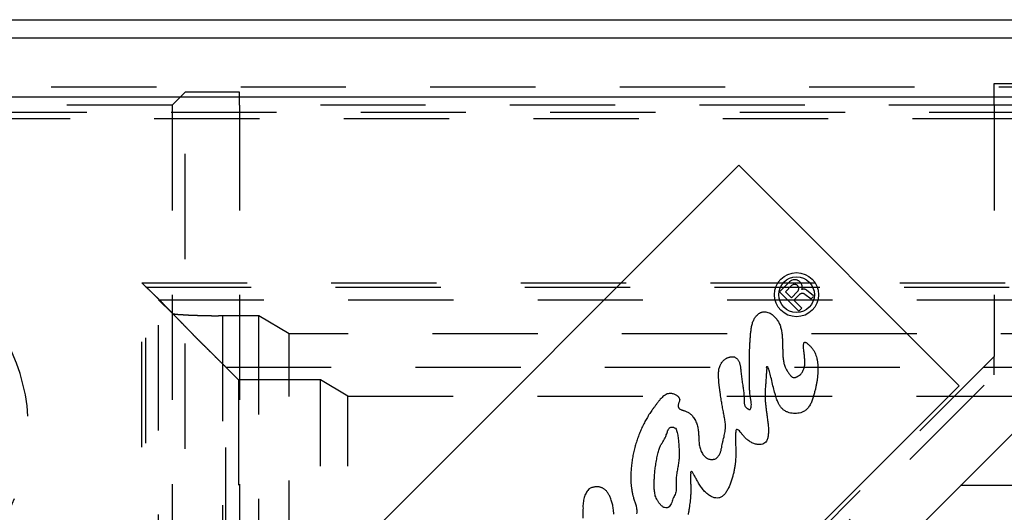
# Model space of a CAD drawing. Extents: x 1 to 20.5, y 0.6 to 13.
# Tile 22 of 27: x 1.671 to 2.84, y 8.049 to 8.634. Entities that reach past the tile are written whole.
import ezdxf

# ---------------------------------------------------------------- set-up
doc = ezdxf.new("R2010")
doc.units = 0
doc.linetypes.add('HIDDEN', pattern=[0.1875, 0.125, -0.0625])
doc.layers.add('ACSRY', color=30, linetype='CONTINUOUS')

msp = doc.modelspace()

# ---------------------------------------------------------------- linework, layer by layer
at = {"layer": 'ACSRY', "color": 30, "linetype": 'CONTINUOUS'}
for p, q in [((1.2832, 8.6338), (9.0336, 8.6338)), ((9.2152, 8.6118), (1.5871, 8.6118)), ((9.2152, 8.5419), (1.5871, 8.5419)), ((1.6764, 7.6125), (2.5249, 8.461)), ((2.5249, 8.461), (2.7865, 8.1994)), ((2.5853, 8.3228), (2.5733, 8.3108)), ((2.5733, 8.3108), (2.5963, 8.2879)), ((2.5802, 8.3108), (2.5876, 8.3182)), ((2.5874, 8.3037), (2.5802, 8.3108)), ((2.5874, 8.3037), (2.5947, 8.3111)), ((2.6137, 8.3062), (2.6052, 8.3129)), ((2.5901, 8.301), (2.5969, 8.3077)), ((2.5998, 8.2913), (2.5901, 8.301)), ((2.6033, 8.3081), (2.6108, 8.3023)), ((2.6108, 8.3023), (2.6137, 8.3053)), ((2.5963, 8.2879), (2.5998, 8.2913)), ((2.7865, 8.1994), (1.938, 7.3509)), ((2.5009, 7.7935), (2.9124, 8.205))]:
    msp.add_line(p, q, dxfattribs=at)
at = {"layer": 'ACSRY', "color": 30, "linetype": 'HIDDEN'}
for p, q in [((2.8282, 8.5324), (2.8282, 8.5582)), ((2.8282, 8.5582), (2.8927, 8.5582)), ((9.0336, 8.5537), (1.2834, 8.5537)), ((1.8678, 8.5479), (1.8524, 8.5324)), ((1.8678, 0.9246), (1.8678, 8.5479)), ((1.9324, 8.5479), (1.8678, 8.5479)), ((1.9324, 8.5324), (1.9324, 8.5479)), ((9.4011, 8.5238), (1.4011, 8.5238)), ((1.8524, 8.5324), (1.5876, 8.5324)), ((1.8524, 8.5324), (1.8524, 0.9401)), ((1.9324, 8.5324), (1.9324, 7.3382)), ((2.8282, 8.5324), (1.9324, 8.5324)), ((2.8282, 8.5324), (2.8282, 8.234)), ((2.9082, 8.5324), (2.8282, 8.5324)), ((9.3811, 8.5163), (1.4211, 8.5163)), ((1.8162, 1.1513), (1.8162, 8.3213)), ((1.8162, 8.3213), (8.9861, 8.3213)), ((1.8211, 1.1563), (1.8211, 8.3163)), ((1.8211, 8.3163), (8.9811, 8.3163)), ((1.8362, 1.1713), (1.8362, 8.3012)), ((1.8362, 8.3012), (8.9661, 8.3012)), ((1.8521, 8.2853), (1.8362, 8.3012)), ((1.9552, 8.2824), (1.912, 8.2824)), ((1.912, 8.2824), (1.912, 1.1902)), ((1.9911, 8.2609), (1.9552, 8.2824)), ((1.9552, 1.1902), (1.9552, 8.2824)), ((1.9911, 1.2117), (1.9911, 8.2609)), ((8.8112, 8.2609), (1.9911, 8.2609)), ((2.8282, 8.234), (1.9324, 7.3382)), ((2.8282, 8.2121), (2.8282, 8.234)), ((1.916, 8.2214), (1.931, 8.2064)), ((1.916, 1.2511), (1.916, 8.2214)), ((1.916, 8.2214), (8.8863, 8.2214)), ((1.931, 8.2064), (1.931, 1.2661)), ((2.0285, 8.2064), (1.931, 8.2064)), ((1.9324, 7.3163), (2.8282, 8.2121)), ((2.0285, 7.2038), (2.0285, 8.2064)), ((2.0609, 8.1871), (2.0285, 8.2064)), ((2.0609, 7.2038), (2.0609, 8.1871)), ((2.0609, 8.1871), (2.8944, 8.1871)), ((5.3701, 8.0808), (2.7882, 8.0808))]:
    msp.add_line(p, q, dxfattribs=at)
at = {"layer": 'ACSRY', "color": 30, "linetype": 'CONTINUOUS'}
for points in [[(2.5998, 8.3135), (2.6001, 8.3146, 0.033845), (2.6002, 8.3157, 0.032663), (2.6002, 8.3169, 0.031256), (2.6, 8.3181, 0.033232), (2.5997, 8.3192, 0.034111), (2.5992, 8.3204, 0.033793), (2.5986, 8.3214, 0.033225), (2.5978, 8.3223, 0.032533), (2.597, 8.3231, 0.032336), (2.5961, 8.3237, 0.029232), (2.5951, 8.3243, 0.031539), (2.5941, 8.3247, 0.038397), (2.5929, 8.325, 0.030111), (2.5918, 8.3251, 0.014734), (2.5907, 8.3252, 0.041569), (2.5894, 8.3249, 0.071137), (2.5875, 8.3241, 0.03722), (2.5853, 8.3228, 0.019367)], [(2.5947, 8.3111), (2.5952, 8.3116, 0.041372), (2.5956, 8.3123, 0.039238), (2.5959, 8.313, 0.03685), (2.5961, 8.3138, 0.040324), (2.5962, 8.3146, 0.041733), (2.5961, 8.3155, 0.0413), (2.5959, 8.3163, 0.040313), (2.5956, 8.317, 0.038678), (2.5952, 8.3176, 0.0388), (2.5947, 8.3182, 0.034546), (2.5942, 8.3187, 0.036933), (2.5935, 8.3191, 0.045418), (2.5928, 8.3194, 0.036108), (2.592, 8.3196, 0.019932), (2.5912, 8.3197, 0.04957), (2.5903, 8.3196, 0.084268), (2.5891, 8.3191, 0.045524), (2.5876, 8.3182, 0.023461)], [(2.6052, 8.3129), (2.6048, 8.3131, 0.023476), (2.6044, 8.3134, 0.021061), (2.604, 8.3136, 0.022319), (2.6035, 8.3137, 0.027281), (2.603, 8.3139, 0.021779), (2.6026, 8.3139, 0.00937), (2.6022, 8.314, 0.02905), (2.6016, 8.314, 0.049725), (2.6008, 8.3138, 0.025428), (2.5998, 8.3135, 0.013502)], [(2.5969, 8.3077), (2.5973, 8.3081, -0.031755), (2.5978, 8.3084, -0.02799), (2.5983, 8.3087, -0.028909), (2.5988, 8.3089, -0.035953), (2.5994, 8.3091, -0.029682), (2.6, 8.3092, -0.014555), (2.6006, 8.3092, -0.038217), (2.6013, 8.3091, -0.06479), (2.6022, 8.3087, -0.034311), (2.6033, 8.3081, -0.01825)], [(2.4548, 8.1834), (2.4547, 8.1822, -0.029444), (2.4544, 8.1809, -0.042369), (2.4539, 8.1796, -0.02351), (2.4534, 8.1783, 0.022893), (2.453, 8.1768, 0.031237), (2.4529, 8.1756, 0.027673), (2.4529, 8.1749, 0.067469), (2.453, 8.1745, 0.047904), (2.4532, 8.1739, -0.001665), (2.4535, 8.1734, 0.004227), (2.4537, 8.1729, 0.046079), (2.4541, 8.1724, 0.061215), (2.4549, 8.1717, 0.031472), (2.456, 8.171, 0.039557), (2.4572, 8.1706, 0.040823), (2.4584, 8.1702, 0.0161), (2.4596, 8.1699, -0.00378), (2.461, 8.1695, -0.01787), (2.4626, 8.1689, -0.01898), (2.4643, 8.1681, -0.024446), (2.4658, 8.1671, -0.026121), (2.4672, 8.1661, -0.017057), (2.4684, 8.165, -0.02203), (2.4698, 8.1635, -0.027769), (2.4713, 8.1615, -0.019876), (2.4729, 8.1591, -0.022596), (2.4741, 8.1566, -0.026446), (2.4751, 8.1541, -0.021611), (2.4759, 8.1515, -0.017724), (2.4765, 8.1488, -0.017358), (2.4769, 8.1463, -0.016322), (2.4771, 8.1438, -0.01088), (2.4773, 8.1412, -0.006259), (2.4774, 8.1386, -0.00248), (2.4775, 8.1361, 0.001705), (2.4777, 8.1335, 0.007028), (2.4779, 8.1307, 0.010323), (2.4783, 8.1279, 0.014537), (2.4789, 8.1252, 0.021626), (2.4798, 8.1226, 0.03055), (2.4811, 8.12, 0.029025), (2.4824, 8.1178, 0.027349), (2.4838, 8.1161, 0.0354), (2.4852, 8.1148, 0.029237), (2.4868, 8.1136, 0.02806), (2.4885, 8.1127, 0.045469), (2.4905, 8.112, 0.040842), (2.4921, 8.1117, 0.026159), (2.4932, 8.1117, 0.04224), (2.494, 8.1118, 0.040565), (2.4949, 8.112, 0.003823), (2.4958, 8.1121, -0.018699), (2.4966, 8.1123, 0.052668), (2.4979, 8.113, 0.085473), (2.4999, 8.1149, 0.038928), (2.502, 8.1177, 0.053645), (2.5033, 8.1208, 0.056755), (2.5042, 8.1243, 0.021116), (2.505, 8.1279, 0.002932), (2.5057, 8.1315, -0.003616), (2.5065, 8.1351, -0.004559), (2.5074, 8.1385, 0.000341), (2.5081, 8.1419, 0.006402), (2.5087, 8.1451, 0.014875), (2.5091, 8.1484, 0.018119), (2.5092, 8.1515, 0.019892), (2.5091, 8.1543, 0.021613), (2.5087, 8.157, 0.013795), (2.5083, 8.1598, 0.007292), (2.5077, 8.1626, 0.004726), (2.5072, 8.1654, 0.001867), (2.5066, 8.1683, -0.00239), (2.506, 8.1714, -0.003407), (2.5055, 8.1745, -0.002633), (2.5049, 8.1777, -0.002084), (2.5044, 8.1808, -0.001215), (2.504, 8.1839, -0.00071), (2.5034, 8.1873, -0.000388), (2.5029, 8.1911, -0.000975), (2.5023, 8.1951, -0.002653), (2.5018, 8.199, -0.004825), (2.5014, 8.2029, -0.007319), (2.5011, 8.2069, -0.007034), (2.5009, 8.2104, -0.006703), (2.5009, 8.213, -0.011787), (2.501, 8.2153, -0.01444), (2.5012, 8.2176, -0.015159), (2.5017, 8.22, -0.024829), (2.5023, 8.2223, -0.02639), (2.5031, 8.2242, -0.021809), (2.5039, 8.2256, -0.027154), (2.5046, 8.2268, -0.022587), (2.5056, 8.228, -0.016755), (2.5066, 8.2292, -0.023366), (2.5077, 8.2302, -0.024438), (2.5088, 8.231, -0.020098), (2.5098, 8.2316, -0.021936), (2.5107, 8.2321, -0.018294), (2.5117, 8.2325, -0.013904), (2.5128, 8.2329, -0.015498), (2.5139, 8.2333, -0.014092), (2.5149, 8.2335, -0.010351), (2.5157, 8.2337, -0.0133), (2.5164, 8.2338, -0.017752), (2.5172, 8.2338, -0.016594), (2.518, 8.2338, -0.016837), (2.5188, 8.2338, -0.034341), (2.5197, 8.2335, -0.050249), (2.5208, 8.233, -0.036747), (2.522, 8.2322, -0.037802), (2.523, 8.2312, -0.039558), (2.5238, 8.2302, -0.028077), (2.5246, 8.229, -0.024934), (2.5253, 8.2276, -0.028065), (2.5259, 8.2261, -0.024161), (2.5263, 8.2245, -0.020233), (2.5267, 8.2229, -0.017588), (2.5269, 8.2213, -0.010435), (2.5271, 8.2196, -0.004223), (2.5273, 8.2173, 0.000952), (2.5277, 8.2143, 0.001606), (2.5281, 8.211, 0.001532), (2.5285, 8.2078, 0.001748), (2.5289, 8.2046, 0.001486), (2.5294, 8.2015, 0.000974), (2.5298, 8.1985, 0.000291), (2.5302, 8.1956, -0.001117), (2.5306, 8.1928, -0.003595), (2.5309, 8.1899, -0.005935), (2.5311, 8.187, -0.009375), (2.5313, 8.1843, -0.008766), (2.5313, 8.1819, -0.004655), (2.5313, 8.1802, 0.001777), (2.5314, 8.1789, 0.017785), (2.5316, 8.1775, 0.025889), (2.532, 8.176, 0.042858), (2.5326, 8.1748, 0.047594), (2.5333, 8.1738, 0.03633), (2.5341, 8.173, 0.036729), (2.5348, 8.1725, 0.030105), (2.5355, 8.172, 0.020514), (2.5364, 8.1715, 0.009573), (2.5373, 8.1711, 0.065198), (2.5384, 8.1713, 0.230829), (2.5393, 8.1728, 0.129936), (2.5398, 8.1753, 0.075594), (2.5397, 8.1786, 0.040194), (2.5392, 8.1824, 0.010798), (2.5387, 8.1863, -0.000329), (2.5382, 8.1899, -0.005919), (2.5379, 8.1931, -0.009451), (2.5377, 8.1959, -0.00832), (2.5376, 8.1985, -0.007065), (2.5376, 8.2011, -0.004678), (2.5376, 8.2038, -0.001512), (2.5376, 8.2072, 0.001441), (2.5376, 8.2115, 0.001231), (2.5376, 8.2164, 0.000322), (2.5376, 8.2213, -0.000376), (2.5376, 8.2261, -0.001327), (2.5376, 8.2309, -0.001908), (2.5377, 8.2354, -0.00241), (2.5378, 8.2397, -0.00291), (2.5379, 8.2439, -0.002921), (2.5381, 8.2481, -0.002528), (2.5384, 8.2524, -0.001921), (2.5387, 8.2568, -0.002778), (2.539, 8.2614, -0.005123), (2.5396, 8.2662, -0.01113), (2.5404, 8.2709, -0.023229), (2.5418, 8.2755, -0.033), (2.5437, 8.2795, -0.048156), (2.5461, 8.2825, -0.050315), (2.5482, 8.2845, -0.029407), (2.5495, 8.2854, -0.038057), (2.5503, 8.2858, -0.031273), (2.5514, 8.2863, -0.004338), (2.5526, 8.2868, -0.020708), (2.5541, 8.2871, -0.043138), (2.5559, 8.2872, -0.057606), (2.5583, 8.2868, -0.042115), (2.5609, 8.2859, -0.041444), (2.5633, 8.2846, -0.041297), (2.5654, 8.2829, -0.029034), (2.5674, 8.2811, -0.022748), (2.5692, 8.2792, -0.021599), (2.5706, 8.2773, -0.022355), (2.5719, 8.2753, -0.020669), (2.5729, 8.2733, -0.019183), (2.5739, 8.2711, -0.018884), (2.5746, 8.2689, -0.018349), (2.5753, 8.2665, -0.017316), (2.5758, 8.264, -0.01461), (2.5761, 8.2613, -0.011864), (2.5764, 8.2587, -0.009486), (2.5766, 8.2561, -0.005989), (2.5767, 8.2535, -0.003613), (2.5768, 8.251, -0.001695), (2.5769, 8.2485, -0.000697), (2.577, 8.2461, -0.000358), (2.577, 8.2437, -0.000083), (2.5771, 8.2412, 0.000165), (2.5772, 8.2387, 0.001068), (2.5773, 8.2362, 0.002778), (2.5774, 8.2336, 0.005344), (2.5777, 8.231, 0.009671), (2.578, 8.2284, 0.013365), (2.5785, 8.2259, 0.01822), (2.5792, 8.2236, 0.020536), (2.5799, 8.2215, 0.019175), (2.5808, 8.2197, 0.019869), (2.5817, 8.218, 0.016396), (2.5828, 8.2162, 0.010981), (2.584, 8.2145, 0.008688), (2.5851, 8.2131, 0.007857), (2.5859, 8.2119, 0.006249), (2.5866, 8.2111, 0.011607), (2.5872, 8.2105, 0.020992), (2.5878, 8.21, 0.023548), (2.5885, 8.2095, 0.03661), (2.5893, 8.2092, 0.054279), (2.5902, 8.209, 0.063931), (2.5912, 8.209, 0.043996), (2.5921, 8.2092, 0.027045), (2.593, 8.2095, 0.035208), (2.5941, 8.21, 0.019283), (2.596, 8.211, 0.029908), (2.5982, 8.2128, 0.056399), (2.6005, 8.2158, 0.053735), (2.6023, 8.2195, 0.05893), (2.6032, 8.2238, 0.053679), (2.6033, 8.2285, 0.031102), (2.603, 8.2334, 0.017061), (2.6025, 8.2379, 0.007353), (2.6021, 8.2419, -0.001216), (2.6018, 8.2453, -0.015387), (2.6018, 8.2482, -0.033032), (2.6022, 8.2502, -0.092212), (2.6032, 8.2509, -0.25434), (2.6043, 8.2507, -0.122942), (2.6055, 8.2501, -0.055313), (2.6067, 8.2492, -0.026082), (2.608, 8.248, -0.012691), (2.6093, 8.2468, -0.011319), (2.6105, 8.2455, -0.011903), (2.6116, 8.2443, -0.011712), (2.6125, 8.2431, -0.011149), (2.6133, 8.242, -0.009901), (2.614, 8.241, -0.014985), (2.6147, 8.2397, -0.015474), (2.6156, 8.2379, -0.017739), (2.6166, 8.2354, -0.025366), (2.6175, 8.232, -0.020518), (2.6183, 8.2283, -0.018423), (2.6187, 8.2247, -0.018708), (2.6189, 8.221, -0.014184), (2.6189, 8.2172, -0.011631), (2.6187, 8.2133, -0.011907), (2.6184, 8.2093, -0.01125), (2.6178, 8.2054, -0.009862), (2.6171, 8.2015, -0.008561), (2.6163, 8.1974, -0.005654), (2.6153, 8.1931, -0.00571), (2.6141, 8.1884, -0.009086), (2.6126, 8.1835, -0.015603), (2.6107, 8.1788, -0.028934), (2.6082, 8.1745, -0.039632), (2.6053, 8.1711, -0.05377), (2.6019, 8.1687, -0.062636), (2.5985, 8.1673, -0.049618), (2.595, 8.1666, -0.041911), (2.5916, 8.1664, -0.033762), (2.5882, 8.1666, -0.030237), (2.5848, 8.1673, -0.034037), (2.5816, 8.1685, -0.041028), (2.5785, 8.1703, -0.052597), (2.5758, 8.1728, -0.050079), (2.5736, 8.1758, -0.039028), (2.5717, 8.1793, -0.034996), (2.5699, 8.1838, -0.024129), (2.568, 8.1899, -0.012815), (2.566, 8.1972, -0.008335), (2.5641, 8.2054, -0.003368), (2.5622, 8.2132, 0.00413), (2.5606, 8.219, 0.014323), (2.5593, 8.222, 0.060423), (2.5586, 8.2218, 0.903504), (2.5582, 8.22, 0.051636), (2.558, 8.2178, 0.012665), (2.5578, 8.2155, 0.00591), (2.5576, 8.2129, 0.001497), (2.5574, 8.21, -0.000702), (2.5572, 8.2069, -0.001669), (2.557, 8.2037, -0.002192), (2.5568, 8.2006, -0.001613), (2.5565, 8.1976, 0.000404), (2.5563, 8.1948, 0.004211), (2.5561, 8.1918, 0.008341), (2.5561, 8.1882, 0.008816), (2.5562, 8.1841, 0.010436), (2.5565, 8.1796, 0.009403), (2.557, 8.1747, 0.007037), (2.5576, 8.1698, 0.00498), (2.5582, 8.1653, 0.002837), (2.5588, 8.1614, 0.001422), (2.5592, 8.1582, -0.001077), (2.5596, 8.1554, -0.00471), (2.5599, 8.1526, -0.008532), (2.5601, 8.1497, -0.00903), (2.5602, 8.1469, -0.010315), (2.5602, 8.1442, -0.013422), (2.56, 8.1418, -0.016118), (2.5597, 8.1395, -0.016818), (2.5593, 8.1373, -0.016348), (2.5587, 8.1354, -0.034285), (2.5577, 8.1335, -0.059315), (2.5559, 8.1316, -0.064276), (2.5534, 8.1301, -0.086605), (2.5499, 8.1295, -0.077207), (2.5459, 8.1298, -0.061403), (2.5416, 8.1312, -0.049657), (2.5376, 8.1334, -0.043945), (2.5341, 8.1361, -0.039307), (2.5312, 8.1391, -0.023818), (2.5287, 8.142, -0.011561), (2.5265, 8.1446, 0.003953), (2.5247, 8.1466, 0.025502), (2.5232, 8.1476, 0.09682), (2.5223, 8.1474, 0.315029), (2.5216, 8.1462, 0.12094), (2.5213, 8.1441, 0.038727), (2.5211, 8.1416, 0.017394), (2.521, 8.1388, 0.009989), (2.5211, 8.1356, 0.005178), (2.5211, 8.1322, 0.002193), (2.5212, 8.1285, 0.000487), (2.5213, 8.1251, -0.00067), (2.5214, 8.1219, -0.001956), (2.5215, 8.1189, -0.004708), (2.5214, 8.1159, -0.007494), (2.5212, 8.1124, -0.008178), (2.5209, 8.1084, -0.010344), (2.5204, 8.1042, -0.011111), (2.5196, 8.0998, -0.011323), (2.5186, 8.0953, -0.011049), (2.5174, 8.0907, -0.010306), (2.516, 8.0861, -0.011206), (2.5143, 8.0815, -0.014511), (2.5123, 8.0772, -0.019577), (2.5101, 8.0732, -0.029103), (2.5075, 8.0699, -0.043628), (2.5046, 8.0675, -0.06818), (2.5013, 8.0662, -0.084813), (2.4978, 8.0661, -0.079614), (2.494, 8.0671, -0.064565), (2.4901, 8.0691, -0.049581), (2.4862, 8.0721, -0.038588), (2.4826, 8.0759, -0.033992), (2.4794, 8.0802, -0.027803), (2.4766, 8.0847, -0.016889), (2.4742, 8.0891, -0.008899), (2.4721, 8.093, 0.000827), (2.4704, 8.096, 0.017007), (2.4692, 8.0975, 0.091679), (2.4683, 8.0973, 0.525862), (2.4679, 8.0954, 0.089642), (2.4677, 8.0921, 0.023158), (2.4677, 8.088, 0.008423), (2.4678, 8.0833, 0.002381), (2.4679, 8.0785, -0.002848), (2.4679, 8.0738, -0.005951), (2.4678, 8.0694, -0.008355), (2.4675, 8.0654, -0.010199), (2.4671, 8.0616, -0.008768), (2.4666, 8.0578, -0.006061), (2.4661, 8.0541, -0.002779), (2.4655, 8.0503, -0.003067), (2.4648, 8.0466, -0.007039)], [(2.4548, 8.1834), (2.4546, 8.1842, 0.043575), (2.4542, 8.185, 0.050119), (2.4536, 8.1858, 0.036042), (2.453, 8.1865, 0.018304), (2.4523, 8.1871, 0.027365), (2.4514, 8.1878, 0.030786), (2.4499, 8.1886, 0.021384), (2.4481, 8.1894, 0.033088), (2.4463, 8.1899, 0.038352), (2.4447, 8.1901, 0.02011), (2.4432, 8.1902, 0.038014), (2.4413, 8.1899, 0.060781), (2.4388, 8.189, 0.03883), (2.4361, 8.1874, 0.042244), (2.4338, 8.1854, 0.042656), (2.4317, 8.1832, 0.021876), (2.4297, 8.1807, 0.009819), (2.4277, 8.1781, 0.003969), (2.4257, 8.1754, 0.002101), (2.4237, 8.1727, 0.003521), (2.4217, 8.17, 0.003289), (2.42, 8.1674, 0.001511), (2.4183, 8.165, 0.007565), (2.4164, 8.1618, 0.012244), (2.4136, 8.1568, 0.008217), (2.4106, 8.151, 0.010961), (2.4081, 8.1453, 0.013712), (2.4059, 8.1396, 0.010746), (2.4038, 8.1338, 0.009518), (2.402, 8.1278, 0.010688), (2.4004, 8.1214, 0.010476), (2.399, 8.1149, 0.010316), (2.398, 8.1085, 0.012043), (2.3973, 8.102, 0.014012), (2.3969, 8.0953, 0.011263), (2.3968, 8.0894, 0.00867), (2.3969, 8.0852, 0.012875), (2.3971, 8.0818, 0.010882), (2.3975, 8.0782, 0.007963), (2.3981, 8.0744, 0.013937), (2.3989, 8.0705, 0.013814), (2.3998, 8.0672, 0.010238), (2.4005, 8.0647, 0.010017), (2.4013, 8.0625, 0.000876), (2.402, 8.0603, -0.004714), (2.4027, 8.058, -0.0061), (2.4032, 8.0558, -0.015682), (2.4036, 8.0534, -0.027388), (2.4038, 8.0505, -0.023083), (2.4037, 8.0473, -0.021519)], [(2.4505, 8.1479), (2.4514, 8.1451, -0.015877), (2.4522, 8.1422, -0.017385), (2.4527, 8.1393, -0.015822), (2.4531, 8.1364, -0.011047), (2.4534, 8.1334, -0.007277), (2.4536, 8.1304, -0.003529), (2.4538, 8.1275, -0.001862), (2.454, 8.1245, -0.001823), (2.4541, 8.1215, -0.003418), (2.4542, 8.1186, -0.007069), (2.4542, 8.1157, -0.009794), (2.454, 8.1127, -0.012226), (2.4537, 8.1098, -0.011614), (2.4533, 8.1069, -0.007915), (2.4528, 8.104, -0.0047), (2.4523, 8.101, -0.001149), (2.4518, 8.0981, 0.001808), (2.4513, 8.0952, 0.004956), (2.4509, 8.0923, 0.008215), (2.4506, 8.0893, 0.012351), (2.4505, 8.0864, 0.013697), (2.4505, 8.0834, 0.012693), (2.4506, 8.0804, 0.003399), (2.4507, 8.0775, -0.016754), (2.4505, 8.0746, -0.032588), (2.4498, 8.0718, -0.04628), (2.4487, 8.0691, -0.031026), (2.4474, 8.0665, 0.011671), (2.4463, 8.0636, 0.019034), (2.4453, 8.0607, -0.004735), (2.444, 8.0579, -0.035026), (2.4423, 8.0557, -0.094428), (2.4398, 8.0545, -0.125537), (2.4369, 8.0547, -0.130676), (2.434, 8.0564, -0.088993), (2.4313, 8.059, -0.040432), (2.4292, 8.0619, -0.028935), (2.4275, 8.0647, -0.029867), (2.4263, 8.0673, -0.032033), (2.4255, 8.07, -0.028875), (2.4251, 8.0726, -0.023138), (2.4248, 8.0752, -0.01492), (2.4246, 8.0779, -0.009475), (2.4245, 8.0807, -0.00606), (2.4245, 8.0835, -0.004878), (2.4246, 8.0864, -0.005607), (2.4247, 8.0893, -0.005764), (2.4248, 8.0923, -0.005538), (2.4251, 8.0955, -0.005415), (2.4254, 8.0987, -0.005428), (2.4258, 8.102, -0.005232), (2.4263, 8.1053, -0.005042), (2.4269, 8.1087, -0.004944), (2.4275, 8.1121, -0.00507), (2.4282, 8.1154, -0.005501), (2.4289, 8.1185, -0.006302), (2.4297, 8.1214, -0.007585), (2.4305, 8.124, -0.009787), (2.4313, 8.1263, -0.013506), (2.4321, 8.1283, -0.019391), (2.433, 8.1298, -0.020893), (2.4338, 8.1313, -0.005296), (2.4348, 8.1329, 0.002491), (2.436, 8.1349, 0.001803), (2.4374, 8.1374, 0.016754), (2.4389, 8.141, 0.031882), (2.4405, 8.1457, -0.006597), (2.4428, 8.1495, -0.116011), (2.4461, 8.1501, -0.250179), (2.4505, 8.1479, -0.08836)], [(2.3767, 8.0468, 0.006936), (2.3764, 8.0503, 0.008003), (2.376, 8.0535, 0.008748), (2.3755, 8.0562, 0.012026), (2.375, 8.0586, 0.011454), (2.3744, 8.0611, 0.010732), (2.3736, 8.0637, 0.014443), (2.3726, 8.0661, 0.014262), (2.3717, 8.0683, 0.012172), (2.3708, 8.07, 0.01602), (2.3699, 8.0715, 0.016974), (2.3688, 8.073, 0.016962), (2.3677, 8.0744, 0.024641), (2.3664, 8.0757, 0.025956), (2.3652, 8.0767, 0.022665), (2.364, 8.0774, 0.026851), (2.3629, 8.078, 0.023709), (2.3617, 8.0785, 0.017984), (2.3605, 8.0789, 0.019305), (2.3592, 8.0792, 0.024784), (2.3577, 8.0794, 0.026591), (2.3559, 8.0794, 0.023692), (2.3541, 8.0793, 0.03169), (2.3524, 8.0789, 0.028345), (2.3506, 8.0784, -0.001501), (2.3487, 8.0778, 0.052423), (2.3465, 8.076, 0.098699), (2.3437, 8.072, 0.0529), (2.3413, 8.0665, 0.055421), (2.3403, 8.0604, 0.050021), (2.34, 8.0541, 0.016489), (2.3399, 8.0479, -0.00001), (2.3398, 8.0421, -0.007208)]]:
    msp.add_lwpolyline(points, format="xyb", dxfattribs=at)
at = {"layer": 'ACSRY', "color": 30, "linetype": 'HIDDEN'}
for points in [[(1.8162, 8.3213), (1.821, 8.3168, -0.002947), (1.8258, 8.3122, -0.003194), (1.8306, 8.3076, -0.002983), (1.8353, 8.303, -0.002266), (1.8399, 8.2984, -0.001727), (1.8444, 8.2937, -0.001218), (1.849, 8.2891, -0.000831), (1.8534, 8.2845, -0.00046), (1.8578, 8.2799, -0.000209), (1.8622, 8.2754, -0.000012), (1.8665, 8.271, 0.000192), (1.8707, 8.2666, 0.000459), (1.8749, 8.2624, 0.000694), (1.8789, 8.2582, 0.00095), (1.8829, 8.2542, 0.000997), (1.8868, 8.2503, 0.000812), (1.8906, 8.2466, 0.000648), (1.8942, 8.243, 0.000442), (1.8976, 8.2396, 0.000288), (1.9008, 8.2364, 0.000129), (1.9039, 8.2334, 0.000057), (1.9066, 8.2307, 0.00008), (1.9089, 8.2284, 0.000058), (1.9112, 8.2262, -0.000067), (1.9136, 8.2238, -0.000095), (1.916, 8.2214, -0.000058)], [(1.912, 8.2824), (1.9073, 8.2824, -0.001297), (1.9027, 8.2824, -0.001439), (1.8982, 8.2825, -0.001423), (1.8938, 8.2826, -0.001222), (1.8896, 8.2827, -0.00108), (1.8855, 8.2828, -0.000935), (1.8815, 8.2829, -0.000862), (1.8777, 8.2831, -0.000826), (1.8741, 8.2832, -0.000873), (1.8707, 8.2833, -0.001009), (1.8676, 8.2835, -0.001452), (1.8646, 8.2837, -0.002363), (1.8619, 8.2838, -0.002253), (1.8595, 8.284, -0.000526), (1.8575, 8.2842, -0.004737), (1.8557, 8.2844, -0.017829), (1.8538, 8.2848, -0.02113), (1.8521, 8.2853, -0.019207)]]:
    msp.add_lwpolyline(points, format="xyb", dxfattribs=at)
at = {"layer": 'ACSRY', "color": 30, "linetype": 'CONTINUOUS'}
for radius in [0.0262, 0.0212]:
    msp.add_circle((2.5935, 8.3074), radius, dxfattribs=at)
at = {"layer": 'ACSRY', "color": 30, "linetype": 'HIDDEN'}
msp.add_arc((1.4636, 8.1488), 0.218, 304.646, 55.3541, dxfattribs=at)

doc.saveas('drawing.dxf')
